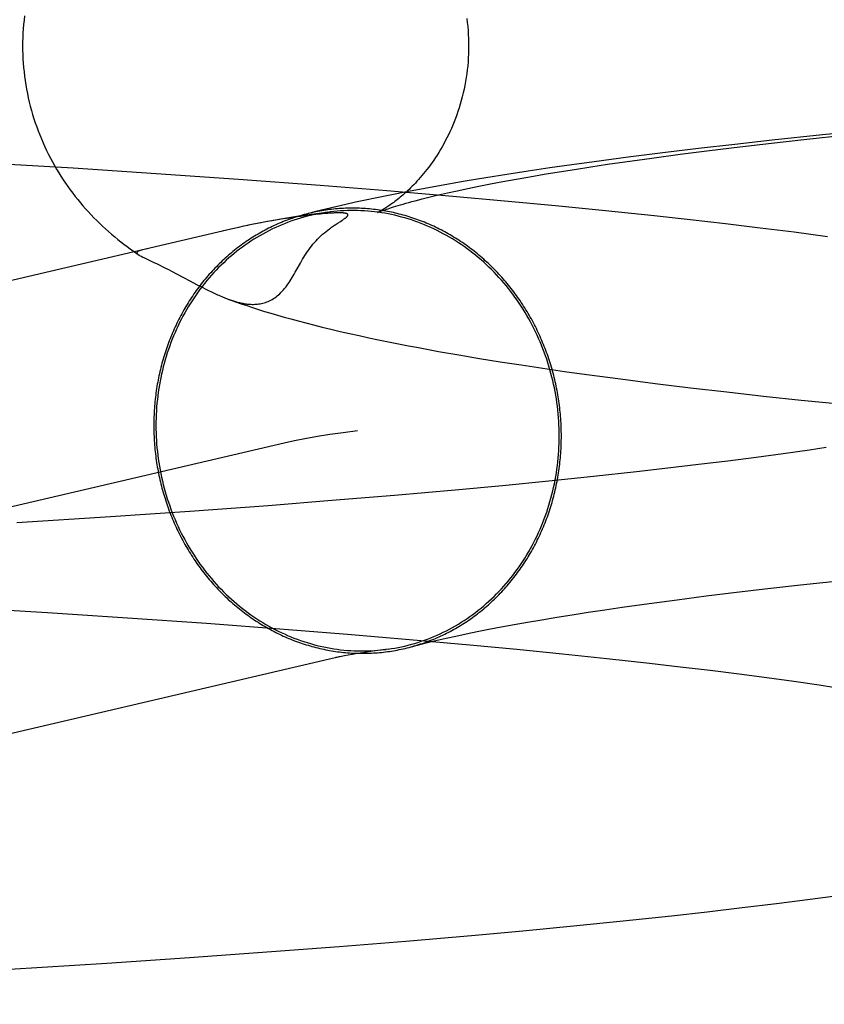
# Model space of a CAD drawing. Header units: inches. Extents: x 0 to 268, y 0 to 174.
# Tile 25 of 83: x 86.3298 to 86.4002, y 89.2367 to 89.3228. Entities that reach past the tile are written whole.
import ezdxf

# ---------------------------------------------------------------- set-up
doc = ezdxf.new("R2010")
doc.units = ezdxf.units.IN
doc.header["$LTSCALE"] = 14.749625
doc.header["$MEASUREMENT"] = 0
doc.linetypes.add('HIDDEN', pattern=[0.2, 0.1, -0.1])
doc.layers.add('DEFAULT_2', color=8, linetype='HIDDEN')

msp = doc.modelspace()

# ---------------------------------------------------------------- linework, layer by layer
at = {"layer": 'DEFAULT_2', "color": 8, "linetype": 'HIDDEN'}
for p, q in [((86.400011, 89.312711), (86.395595, 89.312248)), ((86.398381, 89.312312), (86.402305, 89.312732)), ((86.40453, 89.313159), (86.400011, 89.312711)), ((86.392354, 89.31189), (86.389175, 89.311524)), ((86.395595, 89.312248), (86.392354, 89.31189)), ((86.392781, 89.31167), (86.395537, 89.311993)), ((86.395537, 89.311993), (86.398381, 89.312312)), ((86.386062, 89.311149), (86.383014, 89.310765)), ((86.385088, 89.31069), (86.387553, 89.311018)), ((86.389175, 89.311524), (86.386062, 89.311149)), ((86.387553, 89.311018), (86.390119, 89.311345)), ((86.390119, 89.311345), (86.392781, 89.31167)), ((86.334501, 89.309795), (86.326017, 89.310308)), ((86.378084, 89.3101), (86.376164, 89.309826)), ((86.380033, 89.31037), (86.378084, 89.3101)), ((86.379751, 89.309922), (86.381215, 89.310141)), ((86.383014, 89.310765), (86.380033, 89.31037)), ((86.381215, 89.310141), (86.382728, 89.31036)), ((86.382728, 89.31036), (86.385088, 89.31069)), ((86.341753, 89.309323), (86.334501, 89.309795)), ((86.348954, 89.30882), (86.341753, 89.309323)), ((86.372411, 89.309259), (86.370577, 89.308966)), ((86.374273, 89.309546), (86.372411, 89.309259)), ((86.376164, 89.309826), (86.374273, 89.309546)), ((86.374414, 89.309055), (86.375668, 89.30927)), ((86.375668, 89.30927), (86.376977, 89.309486)), ((86.376977, 89.309486), (86.378338, 89.309703)), ((86.378338, 89.309703), (86.379751, 89.309922)), ((86.356074, 89.308288), (86.348954, 89.30882)), ((86.36699, 89.308358), (86.365235, 89.30804)), ((86.36877, 89.308666), (86.36699, 89.308358)), ((86.370577, 89.308966), (86.36877, 89.308666)), ((86.369955, 89.308225), (86.370984, 89.308427)), ((86.370984, 89.308427), (86.372071, 89.308634)), ((86.372071, 89.308634), (86.373214, 89.308843)), ((86.373214, 89.308843), (86.374414, 89.309055)), ((86.361923, 89.307821), (86.356074, 89.308288)), ((86.36768, 89.307333), (86.361923, 89.307821)), ((86.365235, 89.30804), (86.363497, 89.307711)), ((86.366425, 89.307462), (86.367218, 89.307644)), ((86.367218, 89.307644), (86.368072, 89.307832)), ((86.368072, 89.307832), (86.368984, 89.308026)), ((86.368984, 89.308026), (86.369955, 89.308225)), ((86.372207, 89.306927), (86.36768, 89.307333)), ((86.376657, 89.306508), (86.372207, 89.306927)), ((86.355484, 89.305726), (86.355238, 89.305698)), ((86.355714, 89.305752), (86.355484, 89.305726)), ((86.355927, 89.305774), (86.355714, 89.305752)), ((86.356121, 89.305794), (86.355927, 89.305774)), ((86.356299, 89.305811), (86.356121, 89.305794)), ((86.356463, 89.305826), (86.356299, 89.305811)), ((86.356614, 89.305838), (86.356463, 89.305826)), ((86.356754, 89.305849), (86.356614, 89.305838)), ((86.356882, 89.305859), (86.356754, 89.305849)), ((86.357001, 89.305867), (86.356882, 89.305859)), ((86.35711, 89.305874), (86.357001, 89.305867)), ((86.35721, 89.305879), (86.35711, 89.305874)), ((86.357301, 89.305884), (86.35721, 89.305879)), ((86.357382, 89.305887), (86.357301, 89.305884)), ((86.357456, 89.30589), (86.357382, 89.305887)), ((86.357523, 89.305892), (86.357456, 89.30589)), ((86.357584, 89.305893), (86.357523, 89.305892)), ((86.357718, 89.305895), (86.357693, 89.305895)), ((86.357765, 89.305895), (86.357742, 89.305895)), ((86.357811, 89.305895), (86.357788, 89.305895)), ((86.357854, 89.305894), (86.357833, 89.305895)), ((86.357895, 89.305894), (86.357875, 89.305894)), ((86.381024, 89.306074), (86.376657, 89.306508)), ((86.385299, 89.305627), (86.381024, 89.306074)), ((86.350917, 89.305033), (86.350271, 89.304903)), ((86.35088, 89.305022), (86.35058, 89.304964)), ((86.351509, 89.305143), (86.35088, 89.305022)), ((86.352157, 89.305259), (86.351171, 89.305076)), ((86.352839, 89.305375), (86.351725, 89.305176)), ((86.353533, 89.305487), (86.352481, 89.305304)), ((86.353346, 89.305441), (86.352933, 89.305377)), ((86.353724, 89.305497), (86.353346, 89.305441)), ((86.354074, 89.305547), (86.353724, 89.305497)), ((86.354398, 89.305591), (86.354074, 89.305547)), ((86.354698, 89.305631), (86.354398, 89.305591)), ((86.354977, 89.305666), (86.354698, 89.305631)), ((86.355238, 89.305698), (86.354977, 89.305666)), ((86.357493, 89.304913), (86.357647, 89.305014)), ((86.357647, 89.305014), (86.357856, 89.305148)), ((86.357856, 89.305148), (86.357977, 89.305227)), ((86.388443, 89.305281), (86.385299, 89.305627)), ((86.39153, 89.304927), (86.388443, 89.305281)), ((86.394558, 89.304565), (86.39153, 89.304927)), ((86.348527, 89.304529), (86.219141, 89.274227)), ((86.348944, 89.304622), (86.347527, 89.304295)), ((86.349384, 89.304722), (86.348941, 89.304624)), ((86.349952, 89.304839), (86.349624, 89.30477)), ((86.397526, 89.304193), (86.394558, 89.304565)), ((86.400433, 89.303811), (86.397526, 89.304193)), ((86.341499, 89.301588), (86.341834, 89.301426)), ((86.341834, 89.301426), (86.342059, 89.301316)), ((86.342059, 89.301316), (86.342284, 89.301205)), ((86.342284, 89.301205), (86.342506, 89.301094)), ((86.342506, 89.301094), (86.342829, 89.30093)), ((86.342829, 89.30093), (86.343137, 89.300772)), ((86.343137, 89.300772), (86.343524, 89.30057)), ((86.343524, 89.30057), (86.344143, 89.300243)), ((86.344143, 89.300243), (86.344684, 89.299956)), ((86.344684, 89.299956), (86.345288, 89.299637)), ((86.345288, 89.299637), (86.34559, 89.299479)), ((86.34559, 89.299479), (86.345821, 89.29936)), ((86.345821, 89.29936), (86.346045, 89.299246)), ((86.346045, 89.299246), (86.34621, 89.299163)), ((86.34621, 89.299163), (86.346375, 89.299081)), ((86.346375, 89.299081), (86.34654, 89.299001)), ((86.34654, 89.299001), (86.346651, 89.298947)), ((86.346651, 89.298947), (86.346763, 89.298894)), ((86.346763, 89.298894), (86.346877, 89.298841)), ((86.346877, 89.298841), (86.346992, 89.298787)), ((86.346992, 89.298787), (86.34711, 89.298733)), ((86.34711, 89.298733), (86.347231, 89.29868)), ((86.347231, 89.29868), (86.347354, 89.298625)), ((86.347354, 89.298625), (86.347482, 89.298571)), ((86.366447, 89.29378), (86.368218, 89.293469)), ((86.368218, 89.293469), (86.370007, 89.293168)), ((86.370007, 89.293168), (86.371824, 89.292874)), ((86.371824, 89.292874), (86.373672, 89.292586)), ((86.373672, 89.292586), (86.37555, 89.292305)), ((86.37555, 89.292305), (86.37746, 89.292028)), ((86.37746, 89.292028), (86.379398, 89.291758)), ((86.379398, 89.291758), (86.38236, 89.291361)), ((86.38236, 89.291361), (86.385387, 89.290975)), ((86.385387, 89.290975), (86.388481, 89.290598)), ((86.388481, 89.290598), (86.39164, 89.290231)), ((86.39164, 89.290231), (86.394863, 89.289872)), ((86.394863, 89.289872), (86.398146, 89.289522)), ((86.398146, 89.289522), (86.402615, 89.289069)), ((86.352927, 89.285742), (86.223541, 89.25544)), ((86.398858, 89.285147), (86.396578, 89.284825)), ((86.40032, 89.285361), (86.398858, 89.285147)), ((86.391722, 89.284184), (86.389154, 89.283866)), ((86.394198, 89.284504), (86.391722, 89.284184)), ((86.396578, 89.284825), (86.394198, 89.284504)), ((86.386498, 89.283551), (86.383758, 89.283238)), ((86.389154, 89.283866), (86.386498, 89.283551)), ((86.379981, 89.282828), (86.376072, 89.282424)), ((86.383758, 89.283238), (86.379981, 89.282828)), ((86.367896, 89.281642), (86.362573, 89.281171)), ((86.37204, 89.282028), (86.367896, 89.281642)), ((86.376072, 89.282424), (86.37204, 89.282028)), ((86.362573, 89.281171), (86.35711, 89.280716)), ((86.351527, 89.280278), (86.344696, 89.279775)), ((86.35711, 89.280716), (86.351527, 89.280278)), ((86.337754, 89.279297), (86.329563, 89.278773)), ((86.344696, 89.279775), (86.337754, 89.279297)), ((86.392498, 89.272703), (86.395243, 89.273025)), ((86.395243, 89.273025), (86.398078, 89.273345)), ((86.398078, 89.273345), (86.401988, 89.273765)), ((86.387292, 89.27205), (86.389847, 89.272377)), ((86.389847, 89.272377), (86.392498, 89.272703)), ((86.324027, 89.271425), (86.332244, 89.270927)), ((86.380986, 89.271173), (86.382491, 89.271393)), ((86.382491, 89.271393), (86.384839, 89.271722)), ((86.384839, 89.271722), (86.387292, 89.27205)), ((86.332244, 89.270927), (86.339236, 89.270471)), ((86.339236, 89.270471), (86.346146, 89.269989)), ((86.375473, 89.270303), (86.376773, 89.270519)), ((86.376773, 89.270519), (86.378125, 89.270736)), ((86.378125, 89.270736), (86.37953, 89.270954)), ((86.37953, 89.270954), (86.380986, 89.271173)), ((86.346146, 89.269989), (86.352939, 89.269481)), ((86.370824, 89.269463), (86.371902, 89.269668)), ((86.371902, 89.269668), (86.373036, 89.269877)), ((86.373036, 89.269877), (86.374227, 89.270089)), ((86.374227, 89.270089), (86.375473, 89.270303)), ((86.352939, 89.269481), (86.358485, 89.269039)), ((86.358485, 89.269039), (86.363906, 89.268581)), ((86.366311, 89.268501), (86.367095, 89.268682)), ((86.367095, 89.268682), (86.367939, 89.26887)), ((86.367939, 89.26887), (86.368842, 89.269063)), ((86.368842, 89.269063), (86.369804, 89.26926)), ((86.369804, 89.26926), (86.370824, 89.269463)), ((86.363906, 89.268581), (86.369183, 89.268108)), ((86.369183, 89.268108), (86.373287, 89.267719)), ((86.358541, 89.267199), (86.35822, 89.26714)), ((86.358911, 89.267264), (86.358541, 89.267199)), ((86.359332, 89.267334), (86.358911, 89.267264)), ((86.359804, 89.267409), (86.359332, 89.267334)), ((86.360327, 89.267488), (86.359804, 89.267409)), ((86.360903, 89.267571), (86.360327, 89.267488)), ((86.362028, 89.267723), (86.360903, 89.267571)), ((86.373287, 89.267719), (86.377276, 89.267321)), ((86.377276, 89.267321), (86.381139, 89.266916)), ((86.381139, 89.266916), (86.384868, 89.266504)), ((86.384868, 89.266504), (86.387571, 89.266191)), ((86.387571, 89.266191), (86.390188, 89.265875)), ((86.390188, 89.265875), (86.392716, 89.265557)), ((86.392716, 89.265557), (86.39515, 89.265237)), ((86.39515, 89.265237), (86.397488, 89.264916)), ((86.397488, 89.264916), (86.399724, 89.264594)), ((86.399724, 89.264594), (86.401156, 89.264381)), ((86.392997, 89.245114), (86.395998, 89.245481)), ((86.395998, 89.245481), (86.398939, 89.245858)), ((86.398939, 89.245858), (86.401816, 89.246245)), ((86.386818, 89.244406), (86.389936, 89.244756)), ((86.389936, 89.244756), (86.392997, 89.245114)), ((86.378237, 89.243514), (86.382574, 89.243953)), ((86.382574, 89.243953), (86.386818, 89.244406)), ((86.369311, 89.242678), (86.373814, 89.243089)), ((86.373814, 89.243089), (86.378237, 89.243514)), ((86.357753, 89.241711), (86.363581, 89.242184)), ((86.363581, 89.242184), (86.369311, 89.242678)), ((86.344667, 89.240744), (86.351843, 89.241259)), ((86.351843, 89.241259), (86.357753, 89.241711)), ((86.328942, 89.239732), (86.337428, 89.240259)), ((86.337428, 89.240259), (86.344667, 89.240744))]:
    msp.add_line(p, q, dxfattribs=at)
for points in [[(86.330238, 89.32314), (86.330193, 89.322759), (86.330155, 89.322377), (86.330124, 89.321995), (86.3301, 89.321611), (86.330083, 89.321228), (86.330072, 89.320844), (86.330069, 89.320487)], [(86.368907, 89.322901), (86.36895, 89.322556), (86.368987, 89.322209), (86.369017, 89.321861), (86.36904, 89.321512), (86.369057, 89.321162), (86.369067, 89.320812), (86.369069, 89.320487)], [(86.330069, 89.320487), (86.330072, 89.320134), (86.330082, 89.319751), (86.330099, 89.319368), (86.330123, 89.318985), (86.330155, 89.318603), (86.330193, 89.318222), (86.330238, 89.317842), (86.330289, 89.317463), (86.330348, 89.317085), (86.330414, 89.316709), (86.330486, 89.316334), (86.330565, 89.315961), (86.330651, 89.31559), (86.330743, 89.315221), (86.330842, 89.314854), (86.330947, 89.31449), (86.331059, 89.314128), (86.331177, 89.313768), (86.331301, 89.313412), (86.331431, 89.313058), (86.331567, 89.312708), (86.331709, 89.312361), (86.331857, 89.312017), (86.33201, 89.311677), (86.332169, 89.31134), (86.332333, 89.311007), (86.332502, 89.310678), (86.332676, 89.310353), (86.332856, 89.310032), (86.33304, 89.309716), (86.333229, 89.309403), (86.333422, 89.309094), (86.33362, 89.30879), (86.333822, 89.30849), (86.334028, 89.308195), (86.334239, 89.307903), (86.334453, 89.307616), (86.334671, 89.307334), (86.334893, 89.307056), (86.335119, 89.306782), (86.335349, 89.306513), (86.335582, 89.306247), (86.335819, 89.305985), (86.336061, 89.305726), (86.336307, 89.305471), (86.336557, 89.30522), (86.336811, 89.304971), (86.337068, 89.304727), (86.337329, 89.304487), (86.337591, 89.304252), (86.337855, 89.304023), (86.338121, 89.303798), (86.338388, 89.303579), (86.338657, 89.303364), (86.338929, 89.303153), (86.339204, 89.302946), (86.339482, 89.302741), (86.339765, 89.302539), (86.340051, 89.30234), (86.340208, 89.302233)], [(86.369069, 89.320487), (86.369066, 89.320161), (86.369057, 89.31981), (86.36904, 89.319461), (86.369017, 89.319112), (86.368987, 89.318764), (86.36895, 89.318418), (86.368907, 89.318073), (86.368857, 89.31773), (86.3688, 89.317389), (86.368738, 89.317051), (86.368669, 89.316715), (86.368594, 89.316382), (86.368514, 89.316053), (86.368427, 89.315727), (86.368335, 89.315405), (86.368238, 89.315087), (86.368136, 89.314774), (86.368028, 89.314464), (86.367917, 89.31416), (86.3678, 89.313861), (86.36768, 89.313567), (86.367556, 89.313279), (86.367428, 89.312996), (86.367297, 89.312719), (86.367163, 89.312448), (86.367026, 89.312183), (86.366887, 89.311925), (86.366746, 89.311673), (86.366603, 89.311427), (86.366458, 89.311187), (86.366313, 89.310955), (86.366166, 89.310728), (86.366018, 89.310509), (86.36587, 89.310295), (86.365722, 89.310089), (86.365574, 89.309888), (86.365426, 89.309695), (86.365278, 89.309507), (86.365131, 89.309325), (86.364985, 89.30915), (86.36484, 89.30898), (86.364695, 89.308817), (86.364552, 89.308659), (86.364411, 89.308506), (86.36427, 89.308359), (86.364131, 89.308218), (86.363994, 89.308081), (86.363859, 89.30795), (86.363726, 89.307823), (86.363594, 89.307702), (86.363465, 89.307585), (86.363338, 89.307473), (86.363213, 89.307365), (86.36309, 89.307262), (86.36297, 89.307163), (86.362852, 89.307068), (86.362737, 89.306978), (86.362624, 89.306891), (86.362514, 89.306809), (86.362407, 89.30673), (86.362304, 89.306655), (86.362203, 89.306584), (86.362105, 89.306517), (86.362011, 89.306454), (86.36192, 89.306394), (86.361833, 89.306338), (86.36175, 89.306285), (86.361671, 89.306236), (86.361595, 89.30619), (86.361524, 89.306148), (86.361457, 89.306109), (86.361396, 89.306074), (86.361339, 89.306043), (86.361287, 89.306014), (86.36124, 89.30599), (86.361199, 89.305968), (86.361164, 89.30595), (86.361136, 89.305936), (86.361113, 89.305925), (86.361098, 89.305918), (86.361089, 89.305914)], [(86.363497, 89.307711), (86.362632, 89.307541), (86.361769, 89.307368), (86.360907, 89.30719), (86.360045, 89.307007), (86.359182, 89.306819), (86.358318, 89.306625), (86.357452, 89.306425), (86.356583, 89.306218), (86.35571, 89.306002), (86.35485, 89.305783)], [(86.361088, 89.305913), (86.361094, 89.305916), (86.361108, 89.305922), (86.361131, 89.305932), (86.361162, 89.305945), (86.361202, 89.305961), (86.361252, 89.305981), (86.361311, 89.306005), (86.361381, 89.306031), (86.36146, 89.306062), (86.361551, 89.306095), (86.361653, 89.306132), (86.361766, 89.306172), (86.361891, 89.306215), (86.362027, 89.306261), (86.362176, 89.30631), (86.362338, 89.306363), (86.362513, 89.306418), (86.3627, 89.306476), (86.362901, 89.306537), (86.363116, 89.306601), (86.363345, 89.306668), (86.363588, 89.306737), (86.363845, 89.306809), (86.364116, 89.306883), (86.364402, 89.306959), (86.364702, 89.307038), (86.365017, 89.307119), (86.365347, 89.307201), (86.365691, 89.307286), (86.366051, 89.307373), (86.366425, 89.307462)], [(86.35485, 89.305783), (86.35469, 89.30574), (86.354522, 89.305694), (86.354354, 89.305645), (86.354186, 89.305595), (86.354019, 89.305543), (86.353852, 89.305489), (86.353686, 89.305434), (86.353521, 89.305376), (86.353356, 89.305317), (86.353191, 89.305256), (86.353027, 89.305193), (86.352864, 89.305129), (86.352701, 89.305062), (86.35254, 89.304994), (86.352378, 89.304924), (86.352218, 89.304853), (86.352058, 89.304779), (86.351899, 89.304704), (86.35174, 89.304628), (86.351582, 89.304549), (86.351425, 89.304469), (86.351269, 89.304387), (86.351114, 89.304304), (86.350959, 89.304218), (86.350805, 89.304131), (86.350652, 89.304043), (86.3505, 89.303953), (86.350348, 89.303861), (86.350198, 89.303767), (86.350048, 89.303672), (86.3499, 89.303575), (86.349752, 89.303477), (86.349605, 89.303377), (86.349459, 89.303275), (86.349314, 89.303172), (86.34917, 89.303067), (86.349027, 89.302961), (86.348885, 89.302853), (86.348744, 89.302743), (86.348604, 89.302632), (86.348465, 89.30252), (86.348327, 89.302406), (86.34819, 89.30229), (86.348055, 89.302173), (86.34792, 89.302055), (86.347786, 89.301935), (86.347654, 89.301814), (86.347522, 89.301691), (86.347392, 89.301566), (86.347263, 89.301441), (86.347135, 89.301314), (86.347009, 89.301185), (86.346883, 89.301055), (86.346759, 89.300924), (86.346636, 89.300791), (86.346514, 89.300657), (86.346393, 89.300522), (86.346274, 89.300386), (86.346156, 89.300248), (86.346039, 89.300108), (86.345923, 89.299968), (86.345809, 89.299826), (86.345696, 89.299683), (86.345585, 89.299539), (86.345474, 89.299393), (86.345365, 89.299247), (86.345258, 89.299099), (86.345151, 89.29895), (86.345047, 89.2988), (86.344943, 89.298648), (86.344841, 89.298496), (86.34474, 89.298342), (86.344641, 89.298187), (86.344543, 89.298031), (86.344447, 89.297875), (86.344351, 89.297717), (86.344258, 89.297558), (86.344166, 89.297397), (86.344075, 89.297236), (86.343986, 89.297074), (86.343898, 89.296911), (86.343812, 89.296747), (86.343727, 89.296582), (86.343644, 89.296416), (86.343562, 89.296249), (86.343482, 89.296082), (86.343403, 89.295913), (86.343326, 89.295743), (86.343251, 89.295573), (86.343177, 89.295402), (86.343104, 89.29523), (86.343033, 89.295057), (86.342964, 89.294883), (86.342896, 89.294709), (86.34283, 89.294533), (86.342766, 89.294357), (86.342703, 89.294181), (86.342641, 89.294003), (86.342582, 89.293825), (86.342524, 89.293647), (86.342467, 89.293467), (86.342412, 89.293287), (86.342359, 89.293106), (86.342307, 89.292925), (86.342257, 89.292743), (86.342209, 89.292561), (86.342162, 89.292378), (86.342117, 89.292194), (86.342074, 89.29201), (86.342032, 89.291826), (86.341992, 89.291641), (86.341954, 89.291455), (86.341917, 89.291269), (86.341882, 89.291083), (86.341849, 89.290896), (86.341818, 89.290709), (86.341788, 89.290522), (86.341759, 89.290334), (86.341733, 89.290145), (86.341708, 89.289957), (86.341685, 89.289768), (86.341664, 89.289579), (86.341644, 89.28939), (86.341626, 89.2892), (86.34161, 89.28901), (86.341595, 89.28882), (86.341582, 89.28863), (86.341571, 89.288439), (86.341562, 89.288249), (86.341554, 89.288058), (86.341548, 89.287867), (86.341544, 89.287676), (86.341541, 89.287485), (86.34154, 89.287294)], [(86.356689, 89.305942), (86.356395, 89.305897), (86.356102, 89.305848), (86.35581, 89.305792), (86.355518, 89.305732), (86.355228, 89.305666), (86.354939, 89.305594), (86.354651, 89.305518), (86.354365, 89.305435), (86.35408, 89.305348), (86.353797, 89.305255), (86.353515, 89.305157), (86.353235, 89.305054), (86.352956, 89.304946), (86.35268, 89.304832), (86.352405, 89.304714), (86.352133, 89.30459), (86.351862, 89.304461), (86.351594, 89.304327), (86.351328, 89.304189), (86.351064, 89.304045), (86.350802, 89.303896), (86.350543, 89.303742), (86.350286, 89.303584), (86.350032, 89.303421), (86.349781, 89.303253), (86.349532, 89.30308), (86.349286, 89.302903), (86.349043, 89.302721), (86.348803, 89.302535), (86.348566, 89.302344), (86.348332, 89.302149), (86.348102, 89.301949), (86.347874, 89.301745), (86.34765, 89.301537), (86.347429, 89.301325), (86.347211, 89.301108), (86.346997, 89.300887), (86.346786, 89.300663), (86.346579, 89.300434), (86.346376, 89.300202), (86.346176, 89.299966), (86.345981, 89.299726), (86.345789, 89.299482), (86.3456, 89.299235), (86.345416, 89.298984), (86.345236, 89.29873), (86.34506, 89.298472), (86.344887, 89.298211), (86.344719, 89.297947), (86.344556, 89.29768), (86.344396, 89.297409), (86.344241, 89.297136), (86.34409, 89.296859), (86.343943, 89.29658), (86.343801, 89.296298), (86.343663, 89.296013), (86.343529, 89.295726), (86.3434, 89.295436), (86.343276, 89.295143), (86.343156, 89.294848), (86.343041, 89.294551), (86.342931, 89.294252), (86.342825, 89.29395), (86.342724, 89.293647), (86.342627, 89.293341), (86.342536, 89.293034), (86.342449, 89.292725), (86.342367, 89.292415), (86.34229, 89.292102), (86.342218, 89.291789), (86.342151, 89.291474), (86.342088, 89.291157), (86.342031, 89.290839), (86.341978, 89.290521), (86.341931, 89.290201), (86.341888, 89.28988), (86.34185, 89.289558), (86.341818, 89.289236), (86.34179, 89.288912), (86.341768, 89.288589), (86.34175, 89.288264), (86.341737, 89.28794), (86.34173, 89.287615), (86.341727, 89.287289)], [(86.356851, 89.305964), (86.356206, 89.305878), (86.355553, 89.305788), (86.354896, 89.305694), (86.354228, 89.305595), (86.353533, 89.305487)], [(86.377177, 89.286371), (86.377176, 89.286562), (86.377173, 89.286753), (86.377169, 89.286944), (86.377163, 89.287136), (86.377155, 89.287327), (86.377146, 89.287518), (86.377134, 89.287709), (86.377122, 89.2879), (86.377107, 89.288091), (86.377091, 89.288281), (86.377073, 89.288472), (86.377053, 89.288662), (86.377032, 89.288852), (86.377008, 89.289042), (86.376984, 89.289232), (86.376957, 89.289422), (86.376929, 89.289611), (86.376899, 89.2898), (86.376867, 89.289989), (86.376834, 89.290178), (86.376799, 89.290366), (86.376763, 89.290554), (86.376724, 89.290741), (86.376684, 89.290928), (86.376643, 89.291115), (86.376599, 89.291301), (86.376554, 89.291487), (86.376508, 89.291672), (86.376459, 89.291857), (86.376409, 89.292042), (86.376358, 89.292226), (86.376304, 89.292409), (86.37625, 89.292592), (86.376193, 89.292774), (86.376135, 89.292956), (86.376075, 89.293137), (86.376014, 89.293318), (86.375951, 89.293498), (86.375886, 89.293677), (86.37582, 89.293856), (86.375752, 89.294034), (86.375683, 89.294211), (86.375612, 89.294387), (86.37554, 89.294563), (86.375466, 89.294738), (86.37539, 89.294913), (86.375313, 89.295086), (86.375234, 89.295259), (86.375154, 89.295431), (86.375073, 89.295602), (86.374989, 89.295772), (86.374905, 89.295942), (86.374818, 89.29611), (86.374731, 89.296278), (86.374641, 89.296445), (86.374551, 89.29661), (86.374459, 89.296775), (86.374365, 89.296939), (86.37427, 89.297102), (86.374174, 89.297264), (86.374076, 89.297425), (86.373976, 89.297585), (86.373876, 89.297744), (86.373774, 89.297901), (86.37367, 89.298058), (86.373565, 89.298214), (86.373459, 89.298368), (86.373351, 89.298522), (86.373242, 89.298674), (86.373132, 89.298825), (86.37302, 89.298975), (86.372907, 89.299124), (86.372793, 89.299272), (86.372678, 89.299418), (86.372561, 89.299564), (86.372443, 89.299708), (86.372323, 89.29985), (86.372203, 89.299992), (86.372081, 89.300132), (86.371958, 89.300271), (86.371833, 89.300409), (86.371708, 89.300545), (86.371581, 89.30068), (86.371453, 89.300814), (86.371324, 89.300947), (86.371194, 89.301078), (86.371063, 89.301207), (86.37093, 89.301335), (86.370797, 89.301462), (86.370662, 89.301588), (86.370526, 89.301712), (86.370389, 89.301834), (86.370252, 89.301956), (86.370113, 89.302075), (86.369973, 89.302193), (86.369832, 89.30231), (86.36969, 89.302425), (86.369547, 89.302539), (86.369403, 89.302651), (86.369258, 89.302762), (86.369112, 89.302871), (86.368965, 89.302979), (86.368817, 89.303085), (86.368668, 89.30319), (86.368519, 89.303292), (86.368368, 89.303394), (86.368217, 89.303494), (86.368065, 89.303592), (86.367912, 89.303688), (86.367758, 89.303783), (86.367603, 89.303876), (86.367448, 89.303968), (86.367291, 89.304058), (86.367134, 89.304146), (86.366977, 89.304233), (86.366818, 89.304318), (86.366659, 89.304401), (86.366499, 89.304483), (86.366338, 89.304563), (86.366177, 89.304641), (86.366015, 89.304717), (86.365853, 89.304792), (86.365689, 89.304865), (86.365525, 89.304936), (86.365361, 89.305006), (86.365196, 89.305074), (86.365031, 89.30514), (86.364864, 89.305204), (86.364698, 89.305266), (86.364531, 89.305327), (86.364363, 89.305386), (86.364195, 89.305443), (86.364026, 89.305499), (86.363857, 89.305552), (86.363688, 89.305604), (86.363518, 89.305654), (86.363348, 89.305702), (86.363177, 89.305748), (86.363006, 89.305793), (86.362834, 89.305835), (86.362663, 89.305876), (86.362491, 89.305915), (86.362318, 89.305952), (86.362146, 89.305987), (86.361973, 89.306021), (86.3618, 89.306053), (86.361626, 89.306082), (86.361453, 89.30611), (86.361279, 89.306136), (86.361105, 89.30616), (86.360931, 89.306183), (86.360756, 89.306203), (86.360582, 89.306222), (86.360407, 89.306238), (86.360233, 89.306253), (86.360058, 89.306266), (86.359883, 89.306277), (86.359708, 89.306287), (86.359533, 89.306294), (86.359358, 89.306299), (86.359183, 89.306303), (86.359008, 89.306305), (86.358834, 89.306305), (86.358659, 89.306302), (86.358484, 89.306299), (86.358309, 89.306293), (86.358135, 89.306285), (86.35796, 89.306276), (86.357786, 89.306264), (86.357612, 89.306251), (86.357438, 89.306236), (86.357264, 89.306219), (86.35709, 89.3062), (86.356917, 89.306179), (86.356744, 89.306156), (86.356571, 89.306132), (86.356398, 89.306106), (86.356226, 89.306077), (86.356054, 89.306047), (86.355882, 89.306015), (86.355711, 89.305982), (86.35554, 89.305946), (86.355369, 89.305909), (86.355199, 89.305869), (86.355029, 89.305828)], [(86.376989, 89.286376), (86.376987, 89.286701), (86.376979, 89.287027), (86.376967, 89.287352), (86.376949, 89.287677), (86.376926, 89.288002), (86.376899, 89.288327), (86.376866, 89.288651), (86.376828, 89.288975), (86.376786, 89.289298), (86.376738, 89.28962), (86.376686, 89.289942), (86.376628, 89.290262), (86.376566, 89.290582), (86.376499, 89.2909), (86.376426, 89.291218), (86.376349, 89.291534), (86.376267, 89.291849), (86.376181, 89.292163), (86.376089, 89.292475), (86.375993, 89.292785), (86.375892, 89.293094), (86.375786, 89.2934), (86.375676, 89.293705), (86.375561, 89.294008), (86.375441, 89.294309), (86.375317, 89.294608), (86.375188, 89.294905), (86.375054, 89.295199), (86.374916, 89.295491), (86.374774, 89.295781), (86.374627, 89.296068), (86.374476, 89.296352), (86.374321, 89.296634), (86.374161, 89.296913), (86.373997, 89.297189), (86.373829, 89.297461), (86.373657, 89.297731), (86.373481, 89.297998), (86.373301, 89.298262), (86.373116, 89.298522), (86.372928, 89.298779), (86.372736, 89.299033), (86.37254, 89.299283), (86.372341, 89.299529), (86.372137, 89.299772), (86.37193, 89.300011), (86.37172, 89.300247), (86.371506, 89.300479), (86.371288, 89.300706), (86.371067, 89.30093), (86.370843, 89.30115), (86.370615, 89.301366), (86.370385, 89.301577), (86.370151, 89.301785), (86.369913, 89.301988), (86.369673, 89.302187), (86.36943, 89.302381), (86.369184, 89.302571), (86.368936, 89.302757), (86.368684, 89.302938), (86.36843, 89.303114), (86.368174, 89.303286), (86.367915, 89.303453), (86.367653, 89.303615), (86.367389, 89.303772), (86.367123, 89.303925), (86.366855, 89.304073), (86.366584, 89.304216), (86.366311, 89.304353), (86.366037, 89.304486), (86.36576, 89.304614), (86.365482, 89.304737), (86.365202, 89.304855), (86.36492, 89.304967), (86.364637, 89.305074), (86.364352, 89.305177), (86.364066, 89.305274), (86.363778, 89.305365), (86.363489, 89.305452), (86.363199, 89.305533), (86.362908, 89.305608), (86.362615, 89.305679), (86.362322, 89.305744), (86.362028, 89.305803), (86.361733, 89.305858), (86.361438, 89.305906), (86.361142, 89.30595), (86.360845, 89.305988), (86.360548, 89.30602), (86.360251, 89.306047), (86.359954, 89.306068), (86.359656, 89.306084), (86.359358, 89.306095), (86.359061, 89.3061), (86.358763, 89.306099), (86.358465, 89.306093), (86.358168, 89.306082), (86.357871, 89.306065), (86.357575, 89.306042), (86.357279, 89.306014), (86.356983, 89.305981), (86.356851, 89.305964)], [(86.357667, 89.305895), (86.35764, 89.305894), (86.357584, 89.305893)], [(86.357977, 89.305227), (86.358031, 89.305263), (86.358082, 89.305297), (86.35813, 89.30533), (86.358174, 89.305361), (86.358215, 89.30539), (86.358253, 89.305418), (86.358289, 89.305445), (86.358321, 89.30547), (86.358351, 89.305494), (86.358378, 89.305517), (86.358402, 89.305539), (86.358423, 89.30556), (86.358442, 89.30558), (86.358459, 89.305599), (86.358473, 89.305616), (86.358485, 89.305633), (86.358495, 89.305649), (86.358503, 89.305664), (86.358509, 89.305678), (86.358513, 89.305692), (86.358516, 89.305705), (86.358517, 89.305718), (86.358516, 89.305729), (86.358513, 89.305741), (86.358509, 89.305751), (86.358504, 89.305761), (86.358498, 89.30577), (86.35849, 89.305779), (86.358481, 89.305787), (86.358471, 89.305795), (86.35846, 89.305803), (86.358449, 89.305809), (86.358436, 89.305816), (86.358422, 89.305822), (86.358408, 89.305828), (86.358393, 89.305833), (86.358377, 89.305839), (86.35836, 89.305843), (86.358343, 89.305848), (86.358326, 89.305852), (86.358309, 89.305856), (86.358291, 89.305859), (86.358274, 89.305863), (86.358256, 89.305866), (86.358238, 89.305868), (86.358219, 89.305871), (86.358201, 89.305873), (86.358182, 89.305876), (86.358164, 89.305878), (86.358145, 89.30588), (86.358126, 89.305881), (86.358108, 89.305883), (86.358089, 89.305884), (86.35807, 89.305886), (86.358052, 89.305887), (86.358033, 89.305888), (86.358014, 89.305889), (86.357994, 89.30589), (86.357975, 89.305891), (86.357955, 89.305892), (86.357935, 89.305892), (86.357915, 89.305893)], [(86.350369, 89.304926), (86.349859, 89.304823), (86.349288, 89.304698)], [(86.35691, 89.304506), (86.356994, 89.304569), (86.357078, 89.304631), (86.357163, 89.30469), (86.357247, 89.304749), (86.357331, 89.304806), (86.357413, 89.30486), (86.357493, 89.304913)], [(86.354002, 89.300854), (86.354366, 89.301508), (86.35446, 89.301675), (86.354556, 89.301841), (86.354655, 89.302008), (86.354757, 89.302175), (86.354862, 89.302341), (86.354971, 89.302506), (86.355085, 89.302669), (86.355203, 89.302832), (86.355326, 89.302992), (86.355454, 89.30315), (86.355587, 89.303306), (86.355724, 89.303457), (86.355865, 89.303604), (86.356009, 89.303746), (86.356156, 89.303884), (86.356305, 89.304017), (86.356456, 89.304146), (86.356608, 89.304271), (86.356759, 89.30439), (86.35691, 89.304506)], [(86.340984, 89.302762), (86.340829, 89.302724), (86.340689, 89.302689), (86.340565, 89.302655), (86.340456, 89.302624), (86.340361, 89.302594), (86.34028, 89.302565), (86.340213, 89.302537), (86.340159, 89.302509), (86.340118, 89.302482), (86.340089, 89.302454), (86.340072, 89.302427), (86.340066, 89.302399), (86.340071, 89.302371), (86.340086, 89.302342), (86.340111, 89.302312), (86.340144, 89.30228), (86.340187, 89.302248), (86.340208, 89.302233)], [(86.340208, 89.302233), (86.340237, 89.302214), (86.340295, 89.302179), (86.34036, 89.302142), (86.340431, 89.302104), (86.340509, 89.302063), (86.340593, 89.302021), (86.340681, 89.301978), (86.340773, 89.301933), (86.341499, 89.301588)], [(86.348109, 89.298324), (86.348184, 89.298297), (86.348262, 89.29827), (86.348341, 89.298243), (86.348421, 89.298216), (86.348504, 89.29819), (86.348589, 89.298164), (86.348675, 89.298138), (86.348762, 89.298113), (86.34885, 89.298089), (86.348939, 89.298066), (86.34903, 89.298044), (86.349123, 89.298022), (86.349217, 89.298002), (86.349313, 89.297983), (86.34941, 89.297965), (86.34951, 89.297948), (86.349612, 89.297934), (86.349716, 89.297921), (86.349821, 89.29791), (86.349929, 89.297901), (86.350038, 89.297895), (86.350149, 89.297892), (86.350261, 89.297891), (86.350375, 89.297894), (86.350489, 89.297901), (86.350603, 89.297911), (86.350718, 89.297924), (86.350833, 89.297942), (86.350949, 89.297964), (86.351065, 89.29799), (86.351182, 89.298022), (86.351298, 89.298058), (86.351415, 89.298099), (86.351533, 89.298146), (86.351649, 89.298198), (86.351766, 89.298256), (86.351883, 89.298319), (86.351998, 89.298389), (86.352113, 89.298465), (86.352226, 89.298546), (86.352337, 89.298633), (86.352447, 89.298725), (86.352556, 89.298823), (86.352662, 89.298927), (86.352767, 89.299035), (86.352871, 89.29915), (86.352972, 89.299269), (86.353072, 89.299393), (86.353171, 89.299522), (86.353268, 89.299656), (86.353363, 89.299794), (86.353457, 89.299936), (86.35355, 89.300081), (86.353642, 89.30023), (86.353733, 89.300382), (86.353823, 89.300537), (86.353912, 89.300694), (86.354002, 89.300854)], [(86.347482, 89.298571), (86.347547, 89.298544), (86.347613, 89.298516), (86.34768, 89.298489), (86.347748, 89.298461), (86.347818, 89.298434), (86.347889, 89.298406), (86.347961, 89.298379), (86.348034, 89.298351), (86.348223, 89.298282)], [(86.348223, 89.298282), (86.348696, 89.298113), (86.349179, 89.297945), (86.349673, 89.297777), (86.350178, 89.297611), (86.350697, 89.297445), (86.35123, 89.297279), (86.351778, 89.297113), (86.352343, 89.296946), (86.352926, 89.296779), (86.35353, 89.296611), (86.35416, 89.29644), (86.35482, 89.296266), (86.355516, 89.296087), (86.356255, 89.295903), (86.357029, 89.295716), (86.357833, 89.295527), (86.35866, 89.295338), (86.359497, 89.295152), (86.360345, 89.294969), (86.361202, 89.294789), (86.362067, 89.294612), (86.362937, 89.294439), (86.363811, 89.294269), (86.364688, 89.294102), (86.366447, 89.29378)], [(86.34154, 89.287294), (86.341541, 89.287103), (86.341544, 89.286912), (86.341548, 89.286721), (86.341554, 89.286529), (86.341562, 89.286338), (86.341571, 89.286147), (86.341582, 89.285956), (86.341595, 89.285765), (86.34161, 89.285574), (86.341626, 89.285384), (86.341644, 89.285193), (86.341664, 89.285003), (86.341685, 89.284813), (86.341708, 89.284623), (86.341733, 89.284433), (86.341759, 89.284243), (86.341788, 89.284054), (86.341818, 89.283865), (86.341849, 89.283676), (86.341882, 89.283487), (86.341917, 89.283299), (86.341954, 89.283111), (86.341992, 89.282924), (86.342032, 89.282737), (86.342074, 89.28255), (86.342117, 89.282364), (86.342162, 89.282178), (86.342209, 89.281993), (86.342257, 89.281808), (86.342307, 89.281623), (86.342359, 89.281439), (86.342412, 89.281256), (86.342467, 89.281073), (86.342524, 89.280891), (86.342582, 89.280709), (86.342641, 89.280528), (86.342703, 89.280347), (86.342766, 89.280167), (86.34283, 89.279988), (86.342896, 89.279809), (86.342964, 89.279631), (86.343033, 89.279454), (86.343104, 89.279277), (86.343177, 89.279102), (86.343251, 89.278927), (86.343326, 89.278752), (86.343403, 89.278579), (86.343482, 89.278406), (86.343562, 89.278234), (86.343644, 89.278063), (86.343727, 89.277893), (86.343812, 89.277723), (86.343898, 89.277555), (86.343986, 89.277387), (86.344075, 89.27722), (86.344166, 89.277055), (86.344258, 89.27689), (86.344351, 89.276726), (86.344447, 89.276563), (86.344543, 89.276401), (86.344641, 89.27624), (86.34474, 89.27608), (86.344841, 89.275921), (86.344943, 89.275764), (86.345047, 89.275607), (86.345151, 89.275451), (86.345258, 89.275297), (86.345365, 89.275143), (86.345474, 89.274991), (86.345585, 89.27484), (86.345696, 89.27469), (86.345809, 89.274541), (86.345923, 89.274393), (86.346039, 89.274247), (86.346156, 89.274101), (86.346274, 89.273957), (86.346393, 89.273815), (86.346514, 89.273673), (86.346636, 89.273533), (86.346759, 89.273394), (86.346883, 89.273256), (86.347009, 89.27312), (86.347135, 89.272985), (86.347263, 89.272851), (86.347392, 89.272718), (86.347522, 89.272587), (86.347654, 89.272458), (86.347786, 89.27233), (86.34792, 89.272203), (86.348055, 89.272077), (86.34819, 89.271953), (86.348327, 89.271831), (86.348465, 89.271709), (86.348604, 89.27159), (86.348744, 89.271472), (86.348885, 89.271355), (86.349027, 89.27124), (86.34917, 89.271126), (86.349314, 89.271014), (86.349459, 89.270903), (86.349605, 89.270794), (86.349752, 89.270686), (86.3499, 89.27058), (86.350048, 89.270475), (86.350198, 89.270372), (86.350348, 89.270271), (86.3505, 89.270171), (86.350652, 89.270073), (86.350805, 89.269977), (86.350959, 89.269882), (86.351114, 89.269789), (86.351269, 89.269697), (86.351425, 89.269607), (86.351582, 89.269519), (86.35174, 89.269432), (86.351899, 89.269347), (86.352058, 89.269264), (86.352218, 89.269182), (86.352378, 89.269102), (86.35254, 89.269024), (86.352701, 89.268948), (86.352864, 89.268873), (86.353027, 89.2688), (86.353191, 89.268729), (86.353356, 89.268659), (86.353521, 89.268591), (86.353686, 89.268525), (86.353852, 89.268461), (86.354019, 89.268399), (86.354186, 89.268338), (86.354354, 89.268279), (86.354522, 89.268222), (86.35469, 89.268166), (86.354859, 89.268113), (86.355029, 89.268061), (86.355199, 89.268011), (86.355369, 89.267963), (86.35554, 89.267917), (86.355711, 89.267872), (86.355882, 89.26783), (86.356054, 89.267789), (86.356226, 89.26775), (86.356398, 89.267713), (86.356571, 89.267677), (86.356744, 89.267644), (86.356917, 89.267612), (86.35709, 89.267583), (86.357264, 89.267555), (86.357438, 89.267529), (86.357612, 89.267505), (86.357786, 89.267482), (86.35796, 89.267462), (86.358135, 89.267443), (86.358309, 89.267427), (86.358484, 89.267412), (86.358659, 89.267399), (86.358834, 89.267388), (86.359008, 89.267378), (86.359183, 89.267371), (86.359358, 89.267366), (86.359533, 89.267362), (86.359708, 89.26736), (86.359883, 89.26736), (86.360058, 89.267362), (86.360233, 89.267366), (86.360407, 89.267372), (86.360582, 89.26738), (86.360756, 89.267389), (86.360931, 89.267401), (86.361105, 89.267414), (86.361279, 89.267429), (86.361453, 89.267446), (86.361626, 89.267465), (86.3618, 89.267486), (86.361973, 89.267509), (86.362146, 89.267533), (86.362318, 89.267559), (86.362491, 89.267588), (86.362663, 89.267618), (86.362834, 89.26765), (86.363006, 89.267683), (86.363177, 89.267719), (86.363348, 89.267756), (86.363518, 89.267796), (86.363688, 89.267837), (86.363857, 89.26788), (86.364316, 89.268002)], [(86.341727, 89.287289), (86.34173, 89.286964), (86.341737, 89.286638), (86.34175, 89.286313), (86.341768, 89.285988), (86.34179, 89.285663), (86.341818, 89.285338), (86.34185, 89.285014), (86.341888, 89.28469), (86.341931, 89.284367), (86.341978, 89.284045), (86.342031, 89.283723), (86.342088, 89.283403), (86.342151, 89.283083), (86.342218, 89.282764), (86.34229, 89.282447), (86.342367, 89.282131), (86.342449, 89.281816), (86.342536, 89.281502), (86.342627, 89.28119), (86.342724, 89.28088), (86.342825, 89.280571), (86.34293, 89.280265), (86.343041, 89.27996), (86.343156, 89.279657), (86.343276, 89.279356), (86.3434, 89.279057), (86.343529, 89.27876), (86.343662, 89.278466), (86.3438, 89.278174), (86.343943, 89.277884), (86.344089, 89.277597), (86.344241, 89.277313), (86.344396, 89.277031), (86.344556, 89.276752), (86.344719, 89.276476), (86.344887, 89.276204), (86.34506, 89.275934), (86.345236, 89.275667), (86.345416, 89.275403), (86.3456, 89.275143), (86.345788, 89.274886), (86.34598, 89.274632), (86.346176, 89.274382), (86.346376, 89.274136), (86.346579, 89.273893), (86.346786, 89.273654), (86.346997, 89.273418), (86.347211, 89.273186), (86.347428, 89.272959), (86.347649, 89.272735), (86.347874, 89.272515), (86.348101, 89.272299), (86.348332, 89.272088), (86.348566, 89.27188), (86.348803, 89.271677), (86.349043, 89.271478), (86.349286, 89.271284), (86.349532, 89.271094), (86.349781, 89.270908), (86.350032, 89.270727), (86.350286, 89.270551), (86.350543, 89.270379), (86.350802, 89.270212), (86.351063, 89.27005), (86.351327, 89.269893), (86.351594, 89.26974), (86.351862, 89.269592), (86.352133, 89.269449), (86.352405, 89.269312), (86.35268, 89.269179), (86.352956, 89.269051), (86.353235, 89.268928), (86.353515, 89.26881), (86.353797, 89.268698), (86.35408, 89.26859), (86.354365, 89.268488), (86.354651, 89.268391), (86.354939, 89.2683), (86.355228, 89.268213), (86.355518, 89.268132), (86.355809, 89.268057), (86.356101, 89.267986), (86.356394, 89.267921), (86.356689, 89.267862), (86.356983, 89.267807), (86.357279, 89.267759), (86.357575, 89.267715), (86.357871, 89.267677), (86.358168, 89.267645), (86.358465, 89.267618), (86.358763, 89.267597), (86.35906, 89.267581), (86.359358, 89.26757), (86.359656, 89.267565), (86.359954, 89.267566), (86.360251, 89.267572), (86.360548, 89.267583), (86.360845, 89.2676), (86.361142, 89.267623), (86.361438, 89.267651), (86.361733, 89.267684), (86.361865, 89.267701)], [(86.359358, 89.286832), (86.358111, 89.286663), (86.356946, 89.286491), (86.355864, 89.286317), (86.354746, 89.28612), (86.353842, 89.285943), (86.352927, 89.285742)], [(86.362028, 89.267723), (86.362322, 89.267768), (86.362615, 89.267817), (86.362907, 89.267873), (86.363198, 89.267933), (86.363488, 89.267999), (86.363777, 89.268071), (86.364065, 89.268147), (86.364352, 89.26823), (86.364636, 89.268317), (86.36492, 89.26841), (86.365202, 89.268508), (86.365482, 89.268611), (86.36576, 89.268719), (86.366037, 89.268833), (86.366311, 89.268951), (86.366584, 89.269075), (86.366854, 89.269204), (86.367123, 89.269338), (86.367389, 89.269476), (86.367653, 89.26962), (86.367915, 89.269769), (86.368174, 89.269923), (86.36843, 89.270081), (86.368684, 89.270244), (86.368936, 89.270412), (86.369184, 89.270585), (86.36943, 89.270762), (86.369673, 89.270944), (86.369913, 89.27113), (86.37015, 89.271321), (86.370384, 89.271516), (86.370615, 89.271716), (86.370843, 89.27192), (86.371067, 89.272128), (86.371288, 89.27234), (86.371506, 89.272557), (86.37172, 89.272778), (86.37193, 89.273002), (86.372137, 89.273231), (86.372341, 89.273463), (86.37254, 89.273699), (86.372736, 89.273939), (86.372928, 89.274183), (86.373116, 89.27443), (86.3733, 89.274681), (86.373481, 89.274935), (86.373657, 89.275193), (86.373829, 89.275454), (86.373997, 89.275718), (86.374161, 89.275985), (86.374321, 89.276256), (86.374476, 89.276529), (86.374627, 89.276806), (86.374774, 89.277085), (86.374916, 89.277367), (86.375054, 89.277652), (86.375187, 89.277939), (86.375316, 89.278229), (86.375441, 89.278522), (86.37556, 89.278817), (86.375676, 89.279114), (86.375786, 89.279413), (86.375892, 89.279715), (86.375993, 89.280018), (86.376089, 89.280324), (86.376181, 89.280631), (86.376267, 89.28094), (86.376349, 89.28125), (86.376426, 89.281562), (86.376499, 89.281876), (86.376566, 89.282191), (86.376628, 89.282508), (86.376686, 89.282826), (86.376738, 89.283144), (86.376786, 89.283464), (86.376828, 89.283785), (86.376866, 89.284107), (86.376899, 89.284429), (86.376926, 89.284753), (86.376949, 89.285076), (86.376967, 89.285401), (86.376979, 89.285725), (86.376987, 89.28605), (86.376989, 89.286376)], [(86.364043, 89.267929), (86.364195, 89.267971), (86.364363, 89.26802), (86.364531, 89.26807), (86.364698, 89.268122), (86.364864, 89.268176), (86.365031, 89.268231), (86.365196, 89.268289), (86.365361, 89.268348), (86.365525, 89.268409), (86.365689, 89.268472), (86.365853, 89.268536), (86.366015, 89.268603), (86.366177, 89.268671), (86.366338, 89.268741), (86.366499, 89.268812), (86.366659, 89.268885), (86.366818, 89.268961), (86.366977, 89.269037), (86.367134, 89.269116), (86.367291, 89.269196), (86.367448, 89.269278), (86.367603, 89.269361), (86.367758, 89.269447), (86.367912, 89.269534), (86.368065, 89.269622), (86.368217, 89.269712), (86.368368, 89.269804), (86.368519, 89.269898), (86.368668, 89.269993), (86.368817, 89.27009), (86.368965, 89.270188), (86.369112, 89.270288), (86.369258, 89.27039), (86.369403, 89.270493), (86.369547, 89.270598), (86.36969, 89.270704), (86.369832, 89.270812), (86.369973, 89.270922), (86.370113, 89.271033), (86.370252, 89.271145), (86.370389, 89.271259), (86.370526, 89.271375), (86.370662, 89.271492), (86.370797, 89.27161), (86.37093, 89.27173), (86.371063, 89.271851), (86.371194, 89.271974), (86.371324, 89.272098), (86.371453, 89.272224), (86.371581, 89.272351), (86.371708, 89.27248), (86.371833, 89.27261), (86.371958, 89.272741), (86.372081, 89.272874), (86.372203, 89.273008), (86.372323, 89.273143), (86.372443, 89.273279), (86.372561, 89.273417), (86.372678, 89.273557), (86.372793, 89.273697), (86.372907, 89.273839), (86.37302, 89.273982), (86.373132, 89.274126), (86.373242, 89.274271), (86.373351, 89.274418), (86.373459, 89.274566), (86.373565, 89.274715), (86.37367, 89.274865), (86.373774, 89.275017), (86.373876, 89.275169), (86.373976, 89.275323), (86.374076, 89.275478), (86.374174, 89.275633), (86.37427, 89.27579), (86.374365, 89.275948), (86.374459, 89.276107), (86.374551, 89.276268), (86.374641, 89.276429), (86.374731, 89.276591), (86.374818, 89.276754), (86.374905, 89.276918), (86.374989, 89.277083), (86.375073, 89.277249), (86.375154, 89.277416), (86.375234, 89.277583), (86.375313, 89.277752), (86.37539, 89.277922), (86.375466, 89.278092), (86.37554, 89.278263), (86.375612, 89.278435), (86.375683, 89.278608), (86.375752, 89.278782), (86.37582, 89.278956), (86.375886, 89.279132), (86.375951, 89.279308), (86.376014, 89.279484), (86.376075, 89.279662), (86.376135, 89.27984), (86.376193, 89.280018), (86.37625, 89.280198), (86.376304, 89.280378), (86.376358, 89.280559), (86.376409, 89.28074), (86.376459, 89.280922), (86.376508, 89.281104), (86.376554, 89.281287), (86.376599, 89.281471), (86.376643, 89.281655), (86.376684, 89.281839), (86.376724, 89.282024), (86.376763, 89.28221), (86.376799, 89.282396), (86.376834, 89.282582), (86.376867, 89.282769), (86.376899, 89.282956), (86.376929, 89.283143), (86.376957, 89.283331), (86.376984, 89.28352), (86.377008, 89.283708), (86.377032, 89.283897), (86.377053, 89.284086), (86.377073, 89.284275), (86.377091, 89.284465), (86.377107, 89.284655), (86.377122, 89.284845), (86.377134, 89.285035), (86.377146, 89.285226), (86.377155, 89.285416), (86.377163, 89.285607), (86.377169, 89.285798), (86.377173, 89.285989), (86.377176, 89.28618), (86.377177, 89.286371)], [(86.364316, 89.268002), (86.364611, 89.26808), (86.364922, 89.268161), (86.365247, 89.268243), (86.365587, 89.268327), (86.365942, 89.268413), (86.366311, 89.268501)], [(86.35822, 89.26714), (86.358077, 89.267113), (86.357946, 89.267088), (86.357826, 89.267064), (86.357717, 89.267041), (86.357619, 89.267021), (86.357531, 89.267002), (86.357453, 89.266985), (86.357385, 89.266969), (86.22794, 89.236653)]]:
    msp.add_lwpolyline(points, dxfattribs=at)

doc.saveas('drawing.dxf')
